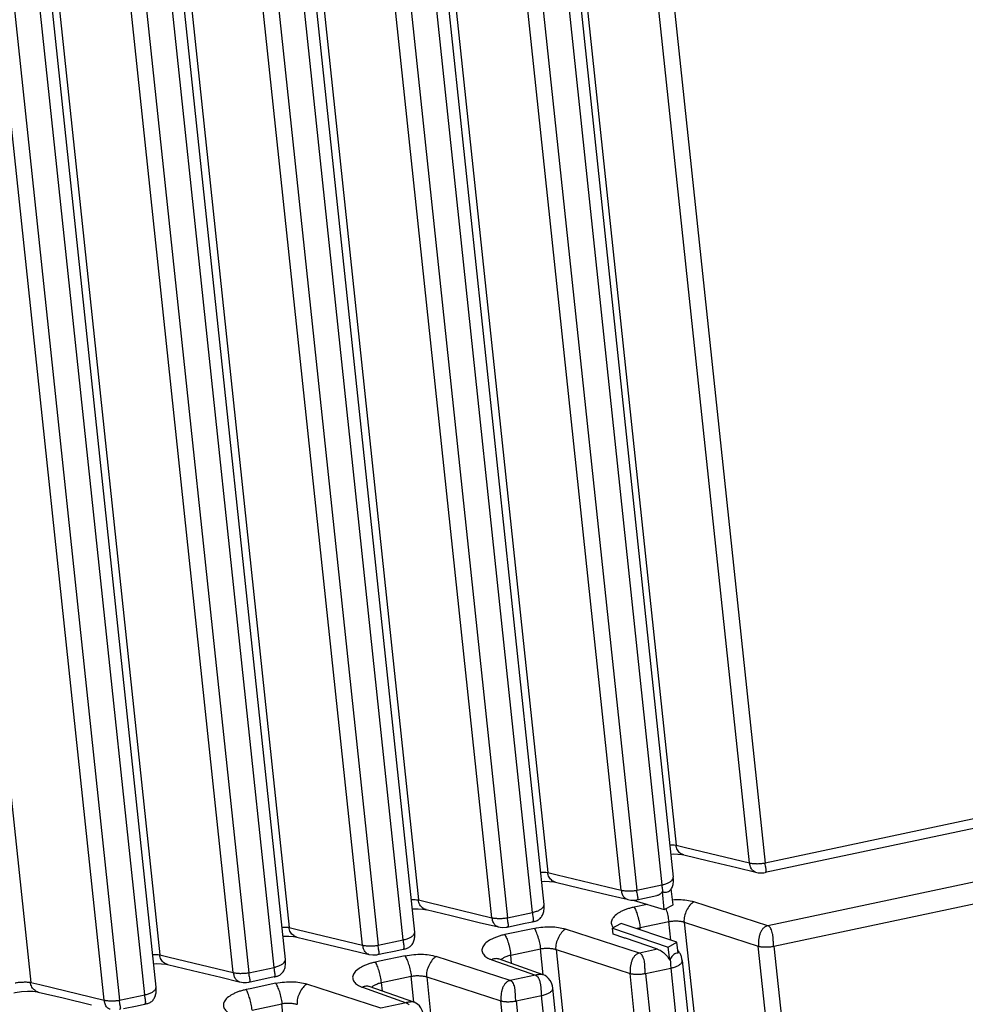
# Paper-space layout 'Layout1' of a CAD drawing. Header units: inches. Extents: x 29 to 351, y 58 to 234.
# Tile 20 of 104: x 105.84 to 108.17, y 69.42 to 71.85. Entities that reach past the tile are written whole.
import ezdxf

# ---------------------------------------------------------------- set-up
doc = ezdxf.new("R2010")
doc.units = ezdxf.units.IN
doc.header["$LTSCALE"] = 1.1
doc.header["$MEASUREMENT"] = 0
doc.layers.get('0').update_dxf_attribs({"linetype": 'CONTINUOUS'})
doc.layers.add('7_ALL_FEATURES', color=7, linetype='CONTINUOUS')

psp = doc.layouts.get("Layout1")

# ---------------------------------------------------------------- linework, layer by layer
at = {"color": 7, "linetype": 'Continuous'}
for p, q in [((107.424, 69.6946), (107.4251, 69.694)), ((107.4287, 69.65), (107.424, 69.6946)), ((107.445, 69.6991), (107.446, 69.7005)), ((107.4502, 69.6613), (107.446, 69.7005)), ((107.3023, 69.589), (107.3008, 69.6037)), ((107.3291, 69.5799), (107.3023, 69.589)), ((107.3306, 69.5794), (107.3291, 69.5799)), ((107.3326, 69.5787), (107.3306, 69.5794)), ((107.4122, 69.5517), (107.3326, 69.5787)), ((107.4629, 69.5416), (107.46, 69.5688)), ((107.4122, 69.5517), (107.3675, 69.5422)), ((107.442, 69.5251), (107.4386, 69.5569)), ((107.4427, 69.5265), (107.442, 69.5251))]:
    psp.add_line(p, q, dxfattribs=at)
for points, start_tangent, end_tangent in [([(107.4254, 69.6938), (107.4244, 69.7013), (107.4228, 69.7105)], (-0.105341, 0.994436), (-0.187217, 0.982319)), ([(107.424, 69.6946), (107.4182, 69.6875), (107.4105, 69.684)], (-0.445121, -0.89547), (-0.977308, -0.211822)), ([(107.4251, 69.694), (107.431, 69.6925), (107.4366, 69.6931), (107.4417, 69.6957), (107.445, 69.6991)], (0.897031, -0.441968), (0.602174, 0.798365)), ([(107.354, 69.6555), (107.3447, 69.6533), (107.3358, 69.6505), (107.3275, 69.6472), (107.3199, 69.6435), (107.3075, 69.635), (107.303, 69.6304), (107.3015, 69.6285)], (-0.980696, -0.195541), (-0.571045, -0.820918)), ([(107.3015, 69.6285), (107.2999, 69.6257), (107.2981, 69.6209), (107.2978, 69.6164)], (-0.571045, -0.820918), (0.070796, -0.997491)), ([(107.2978, 69.6164), (107.2979, 69.6161), (107.3013, 69.607), (107.303, 69.6049)], (0.070796, -0.997491), (0.659095, -0.752059)), ([(107.4122, 69.5517), (107.424, 69.5455)], (0.947025, -0.32116), (0.814409, -0.580292)), ([(107.424, 69.5455), (107.4342, 69.5362)], (0.814409, -0.580292), (0.655739, -0.754988)), ([(107.4342, 69.5362), (107.442, 69.5251)], (0.655739, -0.754988), (0.479462, -0.877563)), ([(107.4492, 69.5356), (107.4426, 69.5264)], (-0.671953, -0.740594), (-0.478006, -0.878357)), ([(107.4629, 69.5416), (107.4564, 69.5411), (107.4492, 69.5356)], (-0.941198, 0.337855), (-0.671953, -0.740594)), ([(107.4431, 69.5272), (107.4441, 69.5157), (107.4446, 69.5051)], (0.106063, -0.994359), (0.024498, -0.9997))]:
    psp.add_spline(points, degree=3, dxfattribs=dict(at, start_tangent=start_tangent, end_tangent=end_tangent))
at = {"layer": '7_ALL_FEATURES', "color": 7, "linetype": 'Continuous'}
for p, q in [((106.985, 74.2676), (107.458, 69.8086)), ((107.6389, 69.7647), (107.1676, 74.2083)), ((107.2058, 74.2081), (107.6772, 69.7645)), ((106.6684, 74.2003), (107.1414, 69.7413)), ((106.9515, 74.154), (107.4228, 69.7105)), ((106.9797, 74.1726), (107.451, 69.7296)), ((106.3494, 74.1324), (106.8224, 69.6734)), ((107.3224, 69.6974), (106.851, 74.141)), ((106.8893, 74.1408), (107.3606, 69.6972)), ((107.132, 69.6618), (106.6607, 74.1047)), ((107.1038, 69.6426), (106.6324, 74.0862)), ((106.0304, 74.0646), (106.5034, 69.6056)), ((107.0033, 69.6295), (106.532, 74.0732)), ((106.5703, 74.073), (107.0416, 69.6294)), ((106.813, 69.594), (106.3417, 74.0369)), ((106.7847, 69.5748), (106.3134, 74.0184)), ((105.7114, 73.9968), (106.1843, 69.5378)), ((106.6843, 69.5617), (106.213, 74.0053)), ((106.2512, 74.0052), (106.7226, 69.5616)), ((106.4939, 69.5261), (106.0227, 73.9691)), ((106.3653, 69.4939), (105.8939, 73.9375)), ((105.9322, 73.9373), (106.4035, 69.4937)), ((106.4657, 69.507), (105.9944, 73.9505)), ((105.3923, 73.9289), (105.8653, 69.4699)), ((106.1749, 69.4583), (105.7036, 73.9012)), ((106.0463, 69.426), (105.5749, 73.8697)), ((105.6132, 73.8695), (106.0845, 69.4259)), ((106.1467, 69.4391), (105.6753, 73.8827)), ((108.5766, 69.9558), (107.6772, 69.7645)), ((108.5734, 69.9313), (107.6774, 69.7408)), ((107.458, 69.8086), (107.481, 69.803)), ((107.481, 69.803), (107.6389, 69.7647)), ((108.5835, 69.8007), (107.684, 69.6095)), ((107.6078, 69.7532), (107.6549, 69.7419)), ((107.1414, 69.7413), (107.1644, 69.7357)), ((107.1644, 69.7357), (107.2877, 69.7058)), ((107.451, 69.7295), (107.451, 69.7296)), ((107.699, 69.5591), (108.5984, 69.7504)), ((107.16, 69.7174), (107.2215, 69.7026)), ((107.2877, 69.7058), (107.3224, 69.6974)), ((107.3606, 69.6972), (107.4228, 69.7105)), ((107.2215, 69.7026), (107.2904, 69.6861)), ((107.2904, 69.6861), (107.3188, 69.6793)), ((107.3188, 69.6793), (107.3367, 69.675)), ((107.3607, 69.6734), (107.4104, 69.684)), ((107.4451, 69.699), (107.4453, 69.6994)), ((106.8224, 69.6734), (106.8454, 69.6678)), ((106.8454, 69.6678), (107.0033, 69.6295)), ((107.132, 69.6616), (107.132, 69.6618)), ((107.3518, 69.6728), (107.4287, 69.65)), ((107.3867, 69.6624), (107.354, 69.6555)), ((107.3608, 69.6735), (107.3608, 69.6735)), ((107.4287, 69.65), (107.4502, 69.6613)), ((107.684, 69.6095), (107.5014, 69.6688)), ((107.0416, 69.6294), (107.1038, 69.6426)), ((106.9722, 69.6181), (107.0194, 69.6068)), ((107.0412, 69.6065), (107.0513, 69.6086)), ((107.0412, 69.6065), (107.0412, 69.6065)), ((107.3087, 69.6081), (107.3008, 69.6037)), ((107.3221, 69.6155), (107.3087, 69.6081)), ((107.46, 69.5688), (107.3221, 69.6155)), ((107.3689, 69.6051), (107.4397, 69.6202)), ((107.4446, 69.574), (107.4397, 69.6202)), ((107.4781, 69.6186), (107.6607, 69.5593)), ((107.4781, 69.6186), (107.9511, 65.1596)), ((106.5034, 69.6056), (106.5264, 69.6)), ((106.5264, 69.6), (106.6843, 69.5617)), ((106.813, 69.5938), (106.813, 69.594)), ((107.1082, 69.6032), (107.035, 69.5877)), ((107.3675, 69.5422), (107.1849, 69.6015)), ((107.3008, 69.6037), (107.4386, 69.5569)), ((107.3695, 69.5995), (107.3689, 69.6051)), ((106.7226, 69.5616), (106.7847, 69.5748)), ((107.4386, 69.5569), (107.46, 69.5688)), ((108.132, 65.1157), (107.6607, 69.5593)), ((107.699, 69.5591), (108.1703, 65.1156)), ((106.1843, 69.5378), (106.2073, 69.5322)), ((106.6532, 69.5502), (106.7003, 69.5389)), ((106.7222, 69.5386), (106.7323, 69.5408)), ((106.7222, 69.5386), (106.7222, 69.5386)), ((106.7892, 69.5354), (106.7257, 69.5219)), ((107.0485, 69.4744), (106.8659, 69.5337)), ((107.0499, 69.5373), (107.1231, 69.5529)), ((107.0521, 69.5162), (107.0499, 69.5373)), ((107.13, 69.4886), (107.1231, 69.5529)), ((107.1616, 69.5513), (107.3441, 69.492)), ((107.1616, 69.5513), (107.6345, 65.0923)), ((106.2073, 69.5322), (106.3653, 69.4939)), ((106.4939, 69.5261), (106.4939, 69.5261)), ((106.7257, 69.5219), (106.716, 69.5198)), ((107.003, 69.5257), (107.1106, 69.4876)), ((107.0197, 69.5277), (107.0195, 69.5277)), ((107.13, 69.4886), (107.0197, 69.5277)), ((107.4729, 69.5236), (107.9441, 65.0806)), ((106.4035, 69.4937), (106.4657, 69.507)), ((106.7309, 69.4695), (106.8041, 69.485)), ((106.8109, 69.4208), (106.8041, 69.485)), ((107.1106, 69.4876), (107.0485, 69.4744)), ((107.1304, 69.4885), (107.13, 69.4886)), ((107.8155, 65.0484), (107.3441, 69.492)), ((107.3824, 69.4918), (107.4446, 69.5051)), ((107.3824, 69.4918), (107.8537, 65.0483)), ((107.4446, 69.5051), (107.9159, 65.0615)), ((105.8653, 69.4699), (105.8883, 69.4643)), ((105.8883, 69.4643), (106.0463, 69.426)), ((106.3342, 69.4824), (106.3796, 69.4715)), ((106.4659, 69.4832), (106.4036, 69.4699)), ((106.4038, 69.47), (106.4038, 69.47)), ((106.4702, 69.4676), (106.407, 69.4541)), ((106.7294, 69.4065), (106.5468, 69.4658)), ((106.7331, 69.4484), (106.7309, 69.4695)), ((106.8425, 69.4834), (107.0251, 69.4242)), ((106.8425, 69.4834), (107.3155, 65.0244)), ((106.0845, 69.4259), (106.1467, 69.4391)), ((106.1749, 69.4581), (106.1749, 69.4583)), ((106.407, 69.4541), (106.3969, 69.452)), ((106.684, 69.4578), (106.7916, 69.4197)), ((106.7007, 69.4598), (106.7005, 69.4599)), ((106.8109, 69.4208), (106.7007, 69.4598)), ((107.0634, 69.424), (107.1256, 69.4372)), ((107.5969, 64.9936), (107.1256, 69.4372)), ((107.6251, 65.0128), (107.1538, 69.4558)), ((106.4118, 69.4016), (106.4851, 69.4172)), ((106.4919, 69.353), (106.4851, 69.4172)), ((106.7916, 69.4197), (106.7294, 69.4065)), ((106.8114, 69.4206), (106.811, 69.4208)), ((107.4965, 64.9805), (107.0251, 69.4242)), ((107.0634, 69.424), (107.5347, 64.9804))]:
    psp.add_line(p, q, dxfattribs=at)
for points in [[(107.445, 69.7866), (107.4514, 69.7869), (107.4624, 69.7866), (107.4716, 69.7856), (107.4772, 69.7846)], [(107.4766, 69.7847), (107.5381, 69.7699), (107.6078, 69.7532)], [(107.4502, 69.7116), (107.4507, 69.7143), (107.4511, 69.7171), (107.4513, 69.7199), (107.4513, 69.7228), (107.4513, 69.7258), (107.451, 69.7288), (107.451, 69.7295)], [(107.6541, 69.7421), (107.6602, 69.7407), (107.6671, 69.74), (107.6745, 69.7405), (107.6776, 69.741)], [(107.1259, 69.7191), (107.132, 69.7195), (107.1453, 69.7193), (107.1562, 69.7181), (107.1605, 69.7173)], [(107.4453, 69.6994), (107.4467, 69.7016), (107.4478, 69.7039), (107.4488, 69.7064), (107.4496, 69.7089), (107.4502, 69.7116)], [(107.1033, 69.6196), (107.1039, 69.6197), (107.1055, 69.62), (107.1074, 69.6204), (107.1094, 69.6209), (107.1113, 69.6214), (107.1133, 69.6221), (107.1153, 69.623), (107.1172, 69.624), (107.1191, 69.6252), (107.1209, 69.6265), (107.1226, 69.628), (107.1242, 69.6297), (107.1257, 69.6315), (107.1269, 69.6335), (107.1281, 69.6356), (107.1291, 69.6378), (107.13, 69.6401), (107.1307, 69.6426), (107.1313, 69.6451), (107.1317, 69.6476), (107.132, 69.6503), (107.1322, 69.6529), (107.1322, 69.6556), (107.1322, 69.6583), (107.132, 69.6609), (107.1319, 69.6616)], [(107.3367, 69.6751), (107.3387, 69.6744), (107.3465, 69.6729)], [(107.3465, 69.6729), (107.355, 69.6728), (107.3608, 69.6736)], [(106.8069, 69.6513), (106.8088, 69.6515), (106.8216, 69.6517), (106.8327, 69.6509), (106.8417, 69.6494)], [(106.841, 69.6496), (106.9025, 69.6348), (106.9722, 69.6181)], [(107.0189, 69.6069), (107.0287, 69.6053), (107.0387, 69.606), (107.0412, 69.6065)], [(107.0513, 69.6086), (107.0852, 69.6158), (107.1033, 69.6196)], [(106.4878, 69.5834), (106.4897, 69.5836), (106.5026, 69.5838), (106.5136, 69.583), (106.5227, 69.5816)], [(106.7843, 69.5518), (106.7849, 69.5519), (106.7865, 69.5522), (106.7884, 69.5526), (106.7904, 69.553), (106.7923, 69.5536), (106.7942, 69.5543), (106.7962, 69.5551), (106.7982, 69.5562), (106.8001, 69.5573), (106.8019, 69.5587), (106.8036, 69.5602), (106.8052, 69.5619), (106.8066, 69.5637), (106.8079, 69.5657), (106.8091, 69.5678), (106.8101, 69.57), (106.8109, 69.5723), (106.8117, 69.5748), (106.8122, 69.5773), (106.8127, 69.5798), (106.813, 69.5825), (106.8132, 69.5851), (106.8132, 69.5878), (106.8131, 69.5905), (106.813, 69.5931), (106.8129, 69.5938)], [(106.522, 69.5818), (106.5835, 69.567), (106.6532, 69.5502)], [(106.6999, 69.5391), (106.7097, 69.5375), (106.7197, 69.5381), (106.7222, 69.5386)], [(106.7323, 69.5408), (106.7661, 69.5479), (106.7843, 69.5518)], [(107.4694, 69.5376), (107.4685, 69.5396), (107.4676, 69.5414), (107.4665, 69.5432), (107.4654, 69.5448), (107.4643, 69.5464), (107.4631, 69.5478), (107.4621, 69.5488)], [(107.4728, 69.5235), (107.4727, 69.5249), (107.4723, 69.5272), (107.4719, 69.5294), (107.4714, 69.5315), (107.4708, 69.5336), (107.4701, 69.5356), (107.4694, 69.5376)], [(106.1688, 69.5156), (106.175, 69.5161), (106.1882, 69.5158), (106.1991, 69.5146), (106.2035, 69.5138)], [(106.2029, 69.5139), (106.2645, 69.4992), (106.3342, 69.4824)], [(106.4661, 69.4833), (106.4677, 69.4837), (106.4692, 69.484), (106.4709, 69.4844), (106.4725, 69.4849), (106.4743, 69.4855), (106.4762, 69.4862), (106.478, 69.487), (106.4798, 69.488), (106.4817, 69.4892), (106.4835, 69.4906), (106.4853, 69.4923), (106.487, 69.4942), (106.4885, 69.4963), (106.4899, 69.4986), (106.4911, 69.5012), (106.4921, 69.504), (106.4929, 69.507), (106.4936, 69.5102), (106.494, 69.5136), (106.4942, 69.5172), (106.4942, 69.521), (106.494, 69.525), (106.4939, 69.526)], [(107.1538, 69.4556), (107.1528, 69.4613), (107.1504, 69.4685), (107.1472, 69.4746), (107.1434, 69.4796), (107.1391, 69.4836), (107.1347, 69.4865), (107.1304, 69.4884)], [(106.3796, 69.4716), (106.3817, 69.4709), (106.3894, 69.4694)], [(106.3894, 69.4694), (106.3979, 69.4693), (106.4037, 69.4701)], [(105.824, 69.4443), (105.827, 69.4448), (105.8426, 69.4472), (105.8575, 69.4482), (105.8709, 69.4478), (105.8817, 69.4465), (105.8846, 69.4459)], [(105.8839, 69.4461), (105.9454, 69.4313), (106.0151, 69.4146)], [(106.1462, 69.4161), (106.1469, 69.4162), (106.1485, 69.4165), (106.1504, 69.4169), (106.1523, 69.4174), (106.1542, 69.4179), (106.1562, 69.4186), (106.1582, 69.4195), (106.1602, 69.4205), (106.1621, 69.4217), (106.1639, 69.423), (106.1656, 69.4246), (106.1672, 69.4262), (106.1686, 69.4281), (106.1699, 69.43), (106.171, 69.4321), (106.172, 69.4344), (106.1729, 69.4367), (106.1736, 69.4391), (106.1742, 69.4416), (106.1746, 69.4442), (106.1749, 69.4468), (106.1751, 69.4495), (106.1752, 69.4522), (106.1751, 69.4549), (106.1749, 69.4575), (106.1748, 69.4581)], [(106.0942, 69.4051), (106.1281, 69.4123), (106.1462, 69.4161)], [(106.8347, 69.3878), (106.8338, 69.3935), (106.8314, 69.4007), (106.8282, 69.4068), (106.8244, 69.4118), (106.8201, 69.4158), (106.8156, 69.4187), (106.8114, 69.4206)]]:
    psp.add_lwpolyline(points, dxfattribs=at)
for points, start_tangent, end_tangent in [([(107.4425, 69.8095), (107.4493, 69.8094), (107.4572, 69.8087), (107.458, 69.8086)], (0.999872, 0.016022), (0.98659, -0.16322)), ([(107.4766, 69.7847), (107.4689, 69.7882), (107.4611, 69.7968), (107.4572, 69.8087)], (-0.971878, 0.235486), (-0.10548, 0.994421)), ([(107.6389, 69.7647), (107.6397, 69.7645), (107.6434, 69.7639), (107.6477, 69.7634), (107.6523, 69.7631), (107.6547, 69.763), (107.6572, 69.763), (107.6621, 69.763), (107.6671, 69.7633), (107.6764, 69.7644), (107.6772, 69.7645)], (0.975692, -0.219146), (0.983886, 0.178798)), ([(107.6541, 69.7421), (107.6524, 69.7427), (107.6483, 69.745), (107.6466, 69.7465), (107.645, 69.7483), (107.6425, 69.7527), (107.6407, 69.7581), (107.6397, 69.7645)], (-0.961145, 0.276045), (-0.10548, 0.994421)), ([(107.6764, 69.7644), (107.6776, 69.758), (107.6787, 69.7523), (107.6792, 69.7498), (107.6795, 69.7475), (107.6796, 69.7454), (107.6796, 69.7438), (107.6789, 69.7417), (107.6782, 69.7412), (107.6776, 69.741)], (0.159216, -0.987244), (-0.981505, -0.191434)), ([(107.1235, 69.7421), (107.1327, 69.7421), (107.1407, 69.7414), (107.1414, 69.7413)], (0.999419, 0.034086), (0.98659, -0.163218)), ([(107.16, 69.7174), (107.1523, 69.7209), (107.1446, 69.7295), (107.1407, 69.7414)], (-0.971862, 0.235551), (-0.10548, 0.994421)), ([(107.4367, 69.7149), (107.4401, 69.7165), (107.4462, 69.7206), (107.4499, 69.7249), (107.451, 69.7292), (107.451, 69.7295)], (0.914373, 0.404872), (-0.110629, 0.993862)), ([(107.4228, 69.7105), (107.4252, 69.711), (107.4276, 69.7116), (107.4321, 69.7131), (107.4363, 69.7147), (107.4367, 69.7149)], (0.977421, 0.211302), (0.914373, 0.404872)), ([(107.3224, 69.6974), (107.3231, 69.6972), (107.3269, 69.6966), (107.3311, 69.6961), (107.3358, 69.6958), (107.3382, 69.6957), (107.3406, 69.6957), (107.3456, 69.6957), (107.3505, 69.696), (107.3599, 69.6971), (107.3606, 69.6972)], (0.975692, -0.219147), (0.983886, 0.178797)), ([(107.3252, 69.6872), (107.3242, 69.6908), (107.3231, 69.6972)], (-0.336715, 0.941607), (-0.10548, 0.994421)), ([(107.3302, 69.679), (107.33, 69.6792), (107.3285, 69.681), (107.326, 69.6854), (107.3252, 69.6872)], (-0.713355, 0.700803), (-0.336715, 0.941607)), ([(107.3599, 69.6971), (107.3609, 69.6906), (107.3621, 69.6849), (107.3625, 69.6824), (107.3629, 69.6801), (107.3631, 69.6782), (107.3631, 69.6766), (107.3623, 69.6745), (107.3616, 69.6739), (107.3608, 69.6736)], (0.138278, -0.990393), (-0.979192, -0.202934)), ([(106.8044, 69.6743), (106.8137, 69.6743), (106.8216, 69.6736), (106.8224, 69.6735)], (0.999436, 0.033575), (0.986636, -0.162938)), ([(106.841, 69.6496), (106.8333, 69.6531), (106.8256, 69.6616), (106.8216, 69.6736)], (-0.971877, 0.235488), (-0.10548, 0.994421)), ([(107.1038, 69.6426), (107.1131, 69.6453), (107.121, 69.6487), (107.1271, 69.6528), (107.1293, 69.6549), (107.1309, 69.6571), (107.1319, 69.6614), (107.1319, 69.6616)], (0.977421, 0.211303), (-0.107357, 0.994221)), ([(107.3366, 69.6751), (107.3359, 69.6754), (107.3318, 69.6777), (107.3302, 69.679)], (-0.944417, 0.328749), (-0.713355, 0.700803)), ([(107.354, 69.6555), (107.3562, 69.6519), (107.3585, 69.6471), (107.3608, 69.6412), (107.363, 69.6344), (107.365, 69.627), (107.3667, 69.6194), (107.368, 69.612), (107.3689, 69.6051)], (0.580168, -0.814497), (0.10579, -0.994388)), ([(107.4497, 69.6741), (107.4656, 69.6745), (107.484, 69.6729), (107.5014, 69.6688)], (0.997296, 0.073484), (0.953959, -0.299938)), ([(107.5014, 69.6688), (107.4919, 69.6604), (107.4838, 69.6477), (107.4785, 69.6331), (107.4774, 69.6188)], (-0.868346, -0.495958), (0.10548, -0.994421)), ([(107.1033, 69.6196), (107.1038, 69.6198), (107.1048, 69.6203), (107.1055, 69.6211), (107.1059, 69.6221), (107.1061, 69.6234), (107.1061, 69.6249), (107.106, 69.6267), (107.1054, 69.6311), (107.1046, 69.6364), (107.1042, 69.6394), (107.1038, 69.6426)], (0.977302, 0.211849), (-0.10548, 0.994421)), ([(107.4405, 69.6203), (107.438, 69.6348), (107.4341, 69.6493), (107.4331, 69.6523)], (-0.105582, 0.994411), (-0.320971, 0.947089)), ([(106.4854, 69.6065), (106.4947, 69.6064), (106.5026, 69.6058), (106.5034, 69.6056)], (0.999436, 0.033582), (0.986636, -0.162938)), ([(107.0033, 69.6295), (107.0041, 69.6294), (107.0059, 69.629), (107.0079, 69.6287), (107.0121, 69.6283), (107.0167, 69.6279), (107.0191, 69.6279), (107.0215, 69.6278), (107.0264, 69.6279), (107.0313, 69.6281), (107.0361, 69.6286), (107.0406, 69.6292), (107.0416, 69.6294)], (0.975659, -0.219293), (0.983308, 0.181951)), ([(107.0189, 69.6069), (107.0169, 69.6075), (107.0127, 69.6098), (107.011, 69.6114), (107.0095, 69.6132), (107.0069, 69.6176), (107.0052, 69.623), (107.0045, 69.626), (107.0041, 69.6294)], (-0.9656, 0.260033), (-0.10548, 0.994421)), ([(107.0406, 69.6292), (107.0415, 69.623), (107.0425, 69.6177), (107.043, 69.6155), (107.0433, 69.6134), (107.0436, 69.6116), (107.0436, 69.6102), (107.0435, 69.6089), (107.0432, 69.6079), (107.0426, 69.6071), (107.0417, 69.6066), (107.0412, 69.6065)], (0.10548, -0.994421), (-0.976257, -0.216616)), ([(107.1083, 69.6032), (107.1294, 69.6065)], (0.979557, 0.201168), (0.995442, 0.095371)), ([(107.1294, 69.6065), (107.149, 69.6072), (107.1675, 69.6056), (107.1849, 69.6015)], (0.995442, 0.095371), (0.953961, -0.299931)), ([(107.4397, 69.6202), (107.4405, 69.6203), (107.4498, 69.6214), (107.4598, 69.6216), (107.4693, 69.6207), (107.4774, 69.6188), (107.4781, 69.6186)], (0.981959, 0.189095), (0.945384, -0.325959)), ([(107.684, 69.6095), (107.6775, 69.6069), (107.6721, 69.6025), (107.6679, 69.5966), (107.6648, 69.5896), (107.6636, 69.5859), (107.6627, 69.582), (107.6615, 69.5741), (107.6611, 69.5664), (107.6612, 69.5627), (107.6615, 69.5591)], (-0.978136, -0.207966), (0.10548, -0.994421)), ([(107.6982, 69.559), (107.6981, 69.5625), (107.698, 69.5662), (107.6978, 69.5701), (107.6976, 69.574), (107.6974, 69.5779), (107.697, 69.582), (107.6965, 69.5859), (107.6959, 69.5897), (107.6943, 69.5966), (107.6919, 69.6024), (107.6886, 69.6068), (107.684, 69.6095)], (-0.052207, 0.998636), (-0.944048, 0.329808)), ([(106.522, 69.5818), (106.5143, 69.5853), (106.5065, 69.5938), (106.5026, 69.6058)], (-0.971877, 0.235487), (-0.10548, 0.994421)), ([(106.7847, 69.5748), (106.7941, 69.5774), (106.802, 69.5809), (106.8081, 69.5849), (106.8103, 69.5871), (106.8119, 69.5893), (106.8129, 69.5936), (106.8129, 69.5938)], (0.97742, 0.211305), (-0.107357, 0.994221)), ([(107.035, 69.5877), (107.0257, 69.5854), (107.0168, 69.5826), (107.0085, 69.5793), (107.0009, 69.5756), (106.9885, 69.5672), (106.984, 69.5626), (106.9808, 69.5579), (106.9791, 69.553), (106.9788, 69.5482), (106.9823, 69.5392), (106.9905, 69.5315), (106.9962, 69.5283), (107.003, 69.5257)], (-0.980698, -0.19553), (0.951136, -0.308771)), ([(107.035, 69.5877), (107.0371, 69.5841), (107.0395, 69.5793), (107.0418, 69.5733), (107.044, 69.5665), (107.046, 69.5592), (107.0477, 69.5516), (107.049, 69.5441), (107.0499, 69.5373)], (0.580157, -0.814505), (0.105488, -0.994421)), ([(107.1239, 69.553), (107.1215, 69.5675), (107.1176, 69.582), (107.1129, 69.5945), (107.1106, 69.5995), (107.1082, 69.6032)], (-0.105581, 0.994411), (-0.596328, 0.802741)), ([(107.1849, 69.6015), (107.1754, 69.593), (107.1673, 69.5804), (107.1619, 69.5658), (107.1608, 69.5515)], (-0.868348, -0.495956), (0.10548, -0.994421)), ([(107.3606, 69.6028), (107.3641, 69.6039), (107.3689, 69.6051)], (0.9442, 0.329372), (0.977914, 0.209006)), ([(106.6843, 69.5617), (106.6851, 69.5615), (106.6869, 69.5612), (106.6888, 69.5609), (106.6931, 69.5604), (106.6977, 69.5601), (106.7001, 69.56), (106.7025, 69.56), (106.7074, 69.5601), (106.7123, 69.5603), (106.7171, 69.5607), (106.7216, 69.5614), (106.7226, 69.5616)], (0.975659, -0.219294), (0.983307, 0.181952)), ([(106.6999, 69.5391), (106.6978, 69.5397), (106.6937, 69.542), (106.692, 69.5435), (106.6904, 69.5454), (106.6879, 69.5497), (106.6861, 69.5551), (106.6855, 69.5582), (106.6851, 69.5615)], (-0.965603, 0.260022), (-0.10548, 0.994421)), ([(106.7216, 69.5614), (106.7225, 69.5552), (106.7235, 69.5499), (106.7239, 69.5476), (106.7243, 69.5456), (106.7245, 69.5438), (106.7246, 69.5423), (106.7245, 69.5411), (106.7242, 69.5401), (106.7236, 69.5393), (106.7227, 69.5388), (106.7222, 69.5386)], (0.10548, -0.994421), (-0.976256, -0.216621)), ([(106.7843, 69.5518), (106.7848, 69.5519), (106.7858, 69.5524), (106.7864, 69.5532), (106.7869, 69.5543), (106.7871, 69.5556), (106.7871, 69.5571), (106.787, 69.5589), (106.7864, 69.5633), (106.7855, 69.5686), (106.7851, 69.5716), (106.7847, 69.5748)], (0.977301, 0.211854), (-0.10548, 0.994421)), ([(107.6607, 69.5593), (107.6615, 69.5591), (107.6632, 69.5587), (107.6652, 69.5583), (107.6694, 69.5578), (107.6741, 69.5574), (107.6765, 69.5573), (107.679, 69.5573), (107.684, 69.5574), (107.689, 69.5577), (107.6938, 69.5583), (107.6982, 69.559), (107.699, 69.5591)], (0.958533, -0.28498), (0.978888, 0.204395)), ([(106.1664, 69.5386), (106.1757, 69.5386), (106.1836, 69.5379), (106.1843, 69.5378)], (0.999418, 0.034102), (0.98659, -0.163215)), ([(106.2029, 69.5139), (106.1953, 69.5175), (106.1875, 69.526), (106.1836, 69.5379)], (-0.971862, 0.235551), (-0.10548, 0.994421)), ([(106.7892, 69.5354), (106.8104, 69.5386)], (0.979616, 0.200879), (0.99544, 0.095385)), ([(106.8051, 69.4852), (106.8026, 69.4999), (106.7987, 69.5143), (106.794, 69.5267), (106.7916, 69.5316), (106.7892, 69.5354)], (-0.10548, 0.994421), (-0.587312, 0.80936)), ([(106.8104, 69.5386), (106.83, 69.5394), (106.8484, 69.5378), (106.8659, 69.5337)], (0.99544, 0.095385), (0.953963, -0.299925)), ([(106.8659, 69.5337), (106.8563, 69.5252), (106.8482, 69.5125), (106.8429, 69.4979), (106.8418, 69.4837)], (-0.868349, -0.495954), (0.10548, -0.994421)), ([(107.0361, 69.5327), (107.0364, 69.5329), (107.0406, 69.5346), (107.0451, 69.5361), (107.0499, 69.5373)], (0.903174, 0.429274), (0.978026, 0.208483)), ([(107.1231, 69.5529), (107.1239, 69.553), (107.1333, 69.5541), (107.1432, 69.5543), (107.1527, 69.5533), (107.1608, 69.5515), (107.1616, 69.5512)], (0.98196, 0.189091), (0.945383, -0.32596)), ([(107.3675, 69.5422), (107.3609, 69.5396), (107.3556, 69.5352), (107.3514, 69.5293), (107.3482, 69.5223), (107.3471, 69.5186), (107.3461, 69.5147), (107.3449, 69.5068), (107.3445, 69.4991), (107.3449, 69.4918)], (-0.978133, -0.207978), (0.10548, -0.994421)), ([(107.3816, 69.4917), (107.3814, 69.4952), (107.3813, 69.499), (107.3811, 69.5028), (107.381, 69.5067), (107.3808, 69.5106), (107.3805, 69.5145), (107.3801, 69.5184), (107.3795, 69.5221), (107.3778, 69.5289), (107.3753, 69.5347), (107.3719, 69.5392), (107.3675, 69.5422)], (-0.072955, 0.997335), (-0.916444, 0.400163)), ([(106.4657, 69.507), (106.4681, 69.5075), (106.4705, 69.5082), (106.4751, 69.5096), (106.4793, 69.5112), (106.483, 69.5131), (106.4891, 69.5171), (106.4928, 69.5214), (106.4939, 69.5258), (106.4939, 69.526)], (0.977419, 0.211309), (-0.110666, 0.993858)), ([(106.716, 69.5198), (106.7066, 69.5176), (106.6978, 69.5148), (106.6894, 69.5115), (106.6819, 69.5078), (106.6695, 69.4994), (106.665, 69.4948), (106.6618, 69.49), (106.6601, 69.4852), (106.6598, 69.4804), (106.6609, 69.4758), (106.6632, 69.4714), (106.6715, 69.4637), (106.6773, 69.4605), (106.684, 69.4578)], (-0.979803, -0.199966), (0.945853, -0.324595)), ([(106.7309, 69.4695), (106.7299, 69.4763), (106.7285, 69.4836), (106.7248, 69.4983), (106.7204, 69.5111), (106.7181, 69.5162), (106.717, 69.5182), (106.716, 69.5198)], (-0.10548, 0.994421), (-0.587313, 0.80936)), ([(107.0194, 69.5275), (107.019, 69.5276), (107.0139, 69.5285), (107.0085, 69.5278), (107.003, 69.5257)], (-0.942208, 0.335028), (-0.880753, -0.473576)), ([(107.0258, 69.5257), (107.0266, 69.5265), (107.0327, 69.5309), (107.0361, 69.5327)], (0.697551, 0.716535), (0.903174, 0.429274)), ([(107.4446, 69.5051), (107.447, 69.5056), (107.4494, 69.5062), (107.4539, 69.5076), (107.4581, 69.5092), (107.4619, 69.5109), (107.468, 69.5148), (107.4702, 69.5168), (107.4718, 69.519), (107.4728, 69.5232), (107.4728, 69.5235)], (0.978672, 0.205428), (-0.109534, 0.993983)), ([(106.3653, 69.4939), (106.366, 69.4937), (106.3698, 69.4931), (106.3741, 69.4926), (106.3787, 69.4923), (106.3811, 69.4922), (106.3835, 69.4922), (106.3885, 69.4923), (106.3935, 69.4925), (106.4028, 69.4936), (106.4035, 69.4937)], (0.975691, -0.219151), (0.983885, 0.1788)), ([(106.3682, 69.4837), (106.3671, 69.4873), (106.366, 69.4937)], (-0.336704, 0.941611), (-0.10548, 0.994421)), ([(106.4028, 69.4936), (106.4039, 69.4871), (106.405, 69.4814), (106.4055, 69.4789), (106.4058, 69.4767), (106.406, 69.4747), (106.406, 69.4732), (106.4053, 69.471), (106.4045, 69.4704), (106.4037, 69.4701)], (0.13828, -0.990393), (-0.97919, -0.202944)), ([(106.4661, 69.4833), (106.4668, 69.4835), (106.4675, 69.4841), (106.468, 69.485), (106.4683, 69.4863), (106.4684, 69.488), (106.4683, 69.4899), (106.4677, 69.4948), (106.4668, 69.5006), (106.4663, 69.5038), (106.4657, 69.507)], (0.980479, 0.196623), (-0.183586, 0.983004)), ([(106.8041, 69.4851), (106.8051, 69.4852), (106.8144, 69.4863), (106.8243, 69.4864), (106.8337, 69.4855), (106.8418, 69.4837), (106.8425, 69.4834)], (0.981408, 0.191931), (0.945513, -0.325585)), ([(107.13, 69.4886), (107.1289, 69.4889), (107.1235, 69.4894), (107.1205, 69.4893), (107.1173, 69.4889), (107.114, 69.4883), (107.1123, 69.488), (107.1106, 69.4876)], (-0.952356, 0.304989), (-0.975502, -0.219991)), ([(107.1106, 69.4876), (107.1119, 69.487), (107.1131, 69.4864), (107.1152, 69.4847), (107.1171, 69.4826), (107.1171, 69.4825)], (0.942708, -0.333618), (0.58802, -0.808846)), ([(107.3442, 69.492), (107.3449, 69.4918), (107.3486, 69.491), (107.3529, 69.4904), (107.3576, 69.4901), (107.36, 69.49), (107.3625, 69.49), (107.3675, 69.4901), (107.3725, 69.4904), (107.3772, 69.491), (107.3816, 69.4917), (107.3824, 69.4918)], (0.958845, -0.283931), (0.978888, 0.204396)), ([(105.8272, 69.4686), (105.8285, 69.4689), (105.8376, 69.4702), (105.8474, 69.4708), (105.8567, 69.4708), (105.8646, 69.4701), (105.8653, 69.47)], (0.980625, 0.195895), (0.986714, -0.16247)), ([(105.8839, 69.4461), (105.8762, 69.4496), (105.8685, 69.4581), (105.8646, 69.4701)], (-0.971877, 0.235488), (-0.10548, 0.994421)), ([(106.3795, 69.4716), (106.3788, 69.4719), (106.3747, 69.4742), (106.373, 69.4757), (106.3714, 69.4775), (106.3689, 69.4819), (106.3682, 69.4837)], (-0.944429, 0.328714), (-0.336704, 0.941611)), ([(106.4702, 69.4676), (106.4913, 69.4708)], (0.979614, 0.200889), (0.99544, 0.09539)), ([(106.486, 69.4174), (106.4836, 69.4321), (106.4797, 69.4465), (106.475, 69.4588), (106.4725, 69.4638), (106.4702, 69.4676)], (-0.10548, 0.994421), (-0.587313, 0.80936)), ([(106.4913, 69.4708), (106.511, 69.4715), (106.5294, 69.4699), (106.5468, 69.4658)], (0.99544, 0.09539), (0.953964, -0.299921)), ([(106.5468, 69.4658), (106.5373, 69.4574), (106.5292, 69.4447), (106.5239, 69.4301), (106.5228, 69.4158)], (-0.86835, -0.495951), (0.10548, -0.994421)), ([(106.7004, 69.4596), (106.7, 69.4598), (106.6949, 69.4606), (106.6895, 69.46), (106.6867, 69.4591), (106.684, 69.4578)], (-0.942396, 0.3345), (-0.880754, -0.473573)), ([(106.7067, 69.4579), (106.7076, 69.4587), (106.7136, 69.4631), (106.717, 69.4649)], (0.697556, 0.71653), (0.903176, 0.429269)), ([(106.717, 69.4649), (106.7174, 69.465), (106.7216, 69.4668), (106.7261, 69.4683), (106.7309, 69.4695)], (0.903176, 0.429269), (0.978027, 0.20848)), ([(107.0485, 69.4744), (107.0419, 69.4718), (107.0365, 69.4673), (107.0324, 69.4614), (107.0292, 69.4545), (107.028, 69.4508), (107.0271, 69.4469), (107.0259, 69.439), (107.0255, 69.4312), (107.0259, 69.424)], (-0.978133, -0.20798), (0.10548, -0.994421)), ([(107.0624, 69.4238), (107.0619, 69.4309), (107.0615, 69.4386), (107.0613, 69.4425), (107.061, 69.4464), (107.0607, 69.4503), (107.0602, 69.454), (107.0588, 69.461), (107.0565, 69.467), (107.0532, 69.4716), (107.0485, 69.4744)], (-0.10548, 0.994421), (-0.951081, 0.308942)), ([(107.1171, 69.4825), (107.1186, 69.4801), (107.1211, 69.4742), (107.1219, 69.4708), (107.1227, 69.4672), (107.1233, 69.4635), (107.1234, 69.4622)], (0.58802, -0.808846), (0.125209, -0.99213)), ([(107.1234, 69.4622), (107.1237, 69.4597), (107.1244, 69.4519), (107.1249, 69.4443), (107.1252, 69.4407), (107.1256, 69.4372)], (0.125209, -0.99213), (0.10548, -0.994421)), ([(106.1462, 69.4161), (106.1468, 69.4163), (106.1477, 69.4168), (106.1484, 69.4176), (106.1488, 69.4186), (106.149, 69.4199), (106.1491, 69.4215), (106.1489, 69.4233), (106.1483, 69.4276), (106.1475, 69.4329), (106.1471, 69.4359), (106.1467, 69.4391)], (0.977299, 0.211865), (-0.10548, 0.994421)), ([(106.1467, 69.4391), (106.156, 69.4418), (106.164, 69.4452), (106.1701, 69.4493), (106.1723, 69.4514), (106.1738, 69.4536), (106.1748, 69.4579), (106.1748, 69.4581)], (0.977419, 0.211311), (-0.107357, 0.994221)), ([(106.3969, 69.452), (106.3876, 69.4498), (106.3787, 69.447), (106.3704, 69.4437), (106.3628, 69.44), (106.3504, 69.4315), (106.3459, 69.427), (106.3428, 69.4222), (106.3411, 69.4174), (106.3408, 69.4126), (106.3418, 69.4079), (106.3442, 69.4035), (106.3525, 69.3959), (106.3582, 69.3927), (106.365, 69.39)], (-0.979804, -0.199961), (0.945849, -0.324607)), ([(106.4118, 69.4016), (106.4109, 69.4085), (106.4095, 69.4158), (106.4058, 69.4305), (106.4014, 69.4433), (106.3991, 69.4483), (106.398, 69.4503), (106.3969, 69.452)], (-0.10548, 0.994421), (-0.587314, 0.809359)), ([(107.1256, 69.4372), (107.1349, 69.4398), (107.1429, 69.4431), (107.149, 69.447), (107.1512, 69.449), (107.1527, 69.4511), (107.1536, 69.4533), (107.1538, 69.4554), (107.1538, 69.4556)], (0.978672, 0.205427), (-0.114293, 0.993447)), ([(106.0463, 69.426), (106.047, 69.4259), (106.0488, 69.4255), (106.0508, 69.4252), (106.055, 69.4248), (106.0596, 69.4245), (106.062, 69.4244), (106.0644, 69.4243), (106.0693, 69.4244), (106.0743, 69.4246), (106.079, 69.4251), (106.0836, 69.4257), (106.0845, 69.4259)], (0.975657, -0.2193), (0.983307, 0.181956)), ([(106.0618, 69.4034), (106.0598, 69.4041), (106.0557, 69.4063), (106.0539, 69.4079), (106.0524, 69.4097), (106.0499, 69.4141), (106.0481, 69.4195), (106.0475, 69.4225), (106.047, 69.4259)], (-0.965608, 0.260003), (-0.10548, 0.994421)), ([(106.0836, 69.4257), (106.0844, 69.4195), (106.0854, 69.4142), (106.0859, 69.412), (106.0863, 69.4099), (106.0865, 69.4081), (106.0866, 69.4067), (106.0865, 69.4054), (106.0861, 69.4044), (106.0855, 69.4036), (106.0846, 69.4031), (106.0841, 69.403)], (0.10548, -0.994421), (-0.976254, -0.216627)), ([(106.4851, 69.4172), (106.486, 69.4174), (106.4954, 69.4185), (106.5053, 69.4186), (106.5147, 69.4177), (106.5228, 69.4158), (106.5235, 69.4156)], (0.98141, 0.191924), (0.945513, -0.325585)), ([(106.811, 69.4207), (106.8099, 69.421), (106.8044, 69.4216), (106.8014, 69.4214), (106.7983, 69.421), (106.795, 69.4205), (106.7933, 69.4201), (106.7916, 69.4197)], (-0.952357, 0.304985), (-0.975497, -0.220012)), ([(106.7916, 69.4197), (106.7929, 69.4192), (106.7941, 69.4186), (106.7962, 69.4169), (106.7981, 69.4148), (106.7981, 69.4147)], (0.942708, -0.333618), (0.588024, -0.808843)), ([(107.0251, 69.4242), (107.0259, 69.424), (107.0296, 69.4232), (107.0338, 69.4226), (107.0385, 69.4223), (107.0409, 69.4222), (107.0433, 69.4222), (107.0483, 69.4223), (107.0533, 69.4226), (107.058, 69.4231), (107.0624, 69.4238), (107.0634, 69.424)], (0.95898, -0.283474), (0.978242, 0.207465))]:
    psp.add_spline(points, degree=3, dxfattribs=dict(at, start_tangent=start_tangent, end_tangent=end_tangent))

doc.saveas('drawing.dxf')
